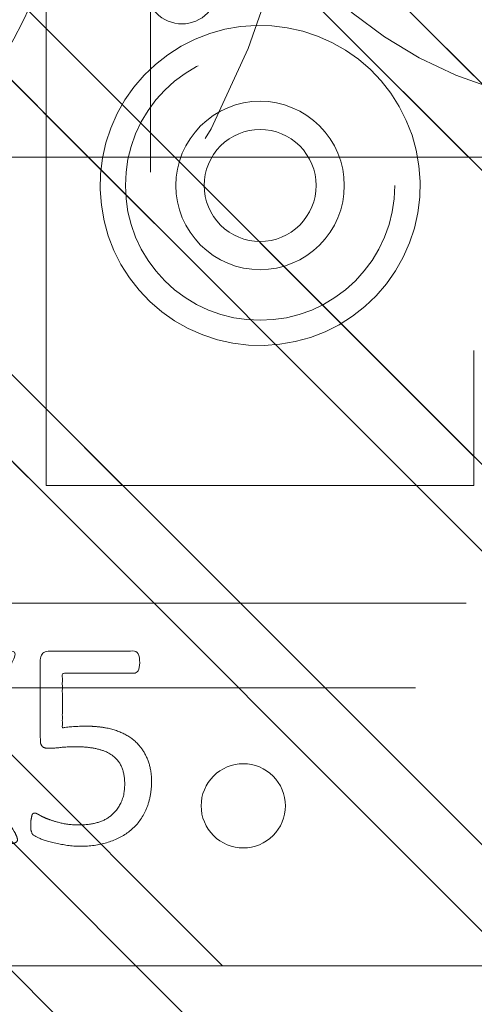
# Model space of a CAD drawing. Header units: inches. Extents: x -462 to -293, y -254 to -12.
# Tile 37 of 89: x -354.25 to -353.19, y -75.21 to -72.9. Entities that reach past the tile are written whole.
import ezdxf

# ---------------------------------------------------------------- set-up
doc = ezdxf.new("R2010")
doc.units = ezdxf.units.IN
doc.header["$LTSCALE"] = 32
doc.header["$MEASUREMENT"] = 0
doc.linetypes.add('Dash Style-1', pattern=[0.083328, 0.041656, -0.041672])
for name, color, linetype, lineweight in [('DashLine', 7, 'Dash Style-1', 13), ('DashLineFill', 7, 'Dash Style-1', 13), ('Drawing', 7, 'Continuous', 18), ('Metal-Black', 7, 'Continuous', 18), ('Metal-DeskStructure', 7, 'Continuous', 13), ('None', 7, 'Continuous', 18), ('Plastic-BracketCover', 7, 'Continuous', 13), ('SolidLine', 7, 'Continuous', 15), ('Wood_1-H', 7, 'Continuous', 13)]:
    doc.layers.add(name, color=color, linetype=linetype, lineweight=lineweight)
doc.layers.add('Metal_Black', color=7, linetype='Continuous', lineweight=13, true_color=0x4c4c4c)
pattern_1 = [(45, (0, 0), (-1.61302, 1.93572), []), (45, (-1.0608, 1.0608), (-0.472346, 0.416761), [])]

# ---------------------------------------------------------------- blocks, each defined once
blk = doc.blocks.new('Group-12')
at = {"layer": 'DashLine'}
blk.add_rational_spline([(3.4259, -2.5591), (3.4259, -37.7752), (3.4259, -72.9914), (3.4259, -74.5276), (1.8898, -74.5276), (-11.0287, -74.5473), (-23.9472, -74.5671), (-25.2496, -74.4618), (-25.4762, -73.1751), (-27.4062, -52.6221), (-29.3362, -32.0691), (-29.6454, -28.7795), (-29.6452, -25.4721), (-29.6458, -14.0156), (-29.6464, -2.5591), (-13.1102, -2.5591), (3.4259, -2.5591)], [1, 1, 1, 0.707106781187, 1, 1, 1, 1, 1, 1, 1, 1, 1, 1, 1, 1, 1], degree=2, knots=[0, 0, 0, 0.343773, 0.343773, 0.354376, 0.354376, 0.480484, 0.480484, 0.493239, 0.493239, 0.694763, 0.694763, 0.727018, 0.727018, 0.838741, 0.838741, 1, 1, 1], dxfattribs=at)
at = {"layer": 'SolidLine'}
blk.add_rational_spline([(4.8819, -2.5591), (4.8819, -37.7752), (4.8819, -72.9914), (4.8819, -75.9836), (1.8898, -75.9836), (-11.0237, -76.0038), (-23.9372, -76.0241), (-26.4886, -75.8182), (-26.9262, -73.3111), (-28.8567, -52.7586), (-30.7872, -32.2061), (-31.1014, -28.847), (-31.1022, -25.4721), (-31.1023, -14.0156), (-31.1024, -2.5591), (-13.1102, -2.5591), (4.8819, -2.5591)], [1, 1, 1, 0.707106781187, 1, 1, 1, 1, 1, 1, 1, 1, 1, 1, 1, 1, 1], degree=2, knots=[0, 0, 0, 0.330467, 0.330467, 0.350321, 0.350321, 0.471501, 0.471501, 0.49552, 0.49552, 0.690342, 0.690342, 0.722181, 0.722181, 0.830262, 0.830262, 1, 1, 1], dxfattribs=at)
blk = doc.blocks.new('1BRPFY-Leg_Plate (2D)')
at = {"layer": 'DashLineFill', "linetype": 'Continuous', "lineweight": 13}
h = blk.add_hatch(dxfattribs=at)
h.set_pattern_fill('Steel', color=253, style=0, pattern_type=2)
h.set_pattern_definition(pattern_1)
edge = h.paths.add_edge_path()
edge.add_arc((-1.7047, -1.7047), 0.126, 180, 270)
edge.add_line((-1.7047, -1.8307), (1.7047, -1.8307))
edge.add_arc((1.7047, -1.7047), 0.126, 270, 360)
edge.add_line((1.8307, -1.7047), (1.8307, 1.7047))
edge.add_arc((1.7047, 1.7047), 0.126, 0, 90)
edge.add_line((1.7047, 1.8307), (-1.7047, 1.8307))
edge.add_arc((-1.7047, 1.7047), 0.126, 90, 180)
edge.add_line((-1.8307, 1.7047), (-1.8307, -1.7047))
at = {"layer": 'DashLineFill', "flags": 128}
blk.add_lwpolyline([(-1.8307, -1.7047, 0.414214), (-1.7047, -1.8307), (1.7047, -1.8307, 0.414214), (1.8307, -1.7047), (1.8307, 1.7047, 0.414214), (1.7047, 1.8307), (-1.7047, 1.8307, 0.414214), (-1.8307, 1.7047)], format="xyb", close=True, dxfattribs=at)
blk = doc.blocks.new('Group-27')
at = {"layer": 'Metal_Black', "color": 7}
for points, knots in [([(2.5417, 1.8328), (2.5767, 1.8328), (2.634, 1.8088), (2.6727, 1.7645), (2.693, 1.7036), (2.693, 1.6445), (2.6856, 1.6076), (2.6782, 1.5781), (2.669, 1.5596), (2.6653, 1.5541), (2.6598, 1.5523), (2.6543, 1.5504), (2.6446, 1.5504), (2.634, 1.5504), (2.6247, 1.5523), (2.6173, 1.5541), (2.6155, 1.5578), (2.6155, 1.5633), (2.6247, 1.5781), (2.634, 1.6021), (2.6432, 1.639), (2.6432, 1.687), (2.6321, 1.7257), (2.6081, 1.7534), (2.573, 1.77), (2.5251, 1.77), (2.4937, 1.7571), (2.4715, 1.7294), (2.4605, 1.6851), (2.4605, 1.6353), (2.4642, 1.6039), (2.4642, 1.5818), (2.4549, 1.5726), (2.3516, 1.5726), (2.2482, 1.5726), (2.2372, 1.5836), (2.2372, 1.6934), (2.2372, 1.7959), (2.2409, 1.7996), (2.2464, 1.8033), (2.2575, 1.8051), (2.2759, 1.8051), (2.2888, 1.7977), (2.2888, 1.7082), (2.2888, 1.6242), (2.3525, 1.6242), (2.4162, 1.6242), (2.4143, 1.6372), (2.4125, 1.663), (2.4125, 1.7184), (2.4309, 1.7756), (2.4642, 1.8125), (2.5121, 1.8328), (2.5417, 1.8328)], [0, 0, 0, 0.016248, 0.032495, 0.048743, 0.064991, 0.07474, 0.084488, 0.094237, 0.103985, 0.113734, 0.123483, 0.133231, 0.143955, 0.155653, 0.167352, 0.17905, 0.190748, 0.214145, 0.237542, 0.260938, 0.284335, 0.304389, 0.324444, 0.344498, 0.364552, 0.381743, 0.398934, 0.416124, 0.433315, 0.445134, 0.456952, 0.465394, 0.473836, 0.532936, 0.541379, 0.549822, 0.625104, 0.627919, 0.630733, 0.633547, 0.636362, 0.642928, 0.649495, 0.749089, 0.749089, 0.824606, 0.824606, 0.840082, 0.855558, 0.891668, 0.927779, 0.963889, 1, 1, 1]), ([(2.6635, 1.5144), (2.6709, 1.5181), (2.6801, 1.52), (2.6856, 1.5144), (2.6875, 1.4997), (2.6875, 1.4798), (2.6875, 1.4646), (2.6838, 1.4572), (2.6801, 1.4535), (2.6764, 1.4517), (2.5878, 1.4019), (2.4992, 1.352), (2.5878, 1.3022), (2.6764, 1.2524), (2.6801, 1.2505), (2.6838, 1.245), (2.6875, 1.2395), (2.6875, 1.2242), (2.6875, 1.2044), (2.6847, 1.185), (2.6709, 1.1878), (2.6635, 1.1915), (2.5611, 1.2533), (2.4586, 1.3151), (2.359, 1.2561), (2.2593, 1.197), (2.2519, 1.1933), (2.2381, 1.1906), (2.2353, 1.2099), (2.2353, 1.2339), (2.2372, 1.2468), (2.239, 1.2542), (2.2446, 1.2579), (2.2464, 1.2598), (2.3304, 1.3077), (2.4143, 1.3557), (2.3304, 1.4037), (2.2464, 1.4517), (2.2446, 1.4535), (2.239, 1.4554), (2.2372, 1.4628), (2.2353, 1.4738), (2.2353, 1.496), (2.2381, 1.5154), (2.2519, 1.5126), (2.2593, 1.5089), (2.3581, 1.4508), (2.4568, 1.3926), (2.5601, 1.4535), (2.6635, 1.5144)], [0, 0, 0, 0.005797, 0.011593, 0.01739, 0.023187, 0.027776, 0.031157, 0.034538, 0.03792, 0.03792, 0.121199, 0.121199, 0.204479, 0.204479, 0.20786, 0.211241, 0.214623, 0.219212, 0.225008, 0.236602, 0.242398, 0.242398, 0.326423, 0.326423, 0.407782, 0.407782, 0.413578, 0.425171, 0.430968, 0.435937, 0.440905, 0.445874, 0.450842, 0.450842, 0.634953, 0.634953, 0.819063, 0.819063, 0.824031, 0.829, 0.833968, 0.838937, 0.843905, 0.853843, 0.858811, 0.858811, 0.927786, 0.927786, 1, 1, 1]), ([(2.3682, 1.159), (2.4033, 1.159), (2.4568, 1.1368), (2.4937, 1.0962), (2.5158, 1.0372), (2.5158, 0.9698), (2.5158, 0.9449), (2.5961, 0.9449), (2.6801, 0.9449), (2.6838, 0.9412), (2.6856, 0.9338), (2.6875, 0.9227), (2.6875, 0.9061), (2.6856, 0.8951), (2.6838, 0.8877), (2.6801, 0.884), (2.4697, 0.884), (2.2501, 0.884), (2.2372, 0.8987), (2.2372, 0.956), (2.2372, 1.0187), (2.2409, 1.0445), (2.2482, 1.0814), (2.2704, 1.1184), (2.3018, 1.146), (2.3442, 1.159), (2.3682, 1.159)], [0, 0, 0, 0.066268, 0.132535, 0.198803, 0.26507, 0.303966, 0.303966, 0.429297, 0.43506, 0.440822, 0.446584, 0.452347, 0.456957, 0.461567, 0.466177, 0.470786, 0.728938, 0.745073, 0.761208, 0.845107, 0.870922, 0.896738, 0.922553, 0.948369, 0.974184, 1, 1, 1]), ([(2.3737, 1.0962), (2.3461, 1.0962), (2.3091, 1.0759), (2.2925, 1.0464), (2.287, 1.015), (2.287, 0.9716), (2.287, 0.9449), (2.3765, 0.9449), (2.466, 0.9449), (2.466, 0.9716), (2.466, 1.0242), (2.4531, 1.0611), (2.4273, 1.0851), (2.394, 1.0962), (2.3737, 1.0962)], [0, 0, 0, 0.053098, 0.106195, 0.159293, 0.212391, 0.297937, 0.297937, 0.584068, 0.584068, 0.669615, 0.752211, 0.834807, 0.917404, 1, 1, 1]), ([(2.6764, 0.821), (2.6801, 0.821), (2.6838, 0.8191), (2.6856, 0.8117), (2.6875, 0.7988), (2.6875, 0.7804), (2.6856, 0.7693), (2.6838, 0.7619), (2.6782, 0.7582), (2.6727, 0.7564), (2.6201, 0.7361), (2.5675, 0.7158), (2.5491, 0.7084), (2.5195, 0.6936), (2.4974, 0.6715), (2.4863, 0.642), (2.4863, 0.6023), (2.4863, 0.5829), (2.5814, 0.5829), (2.6801, 0.5829), (2.6838, 0.5792), (2.6856, 0.5718), (2.6875, 0.5608), (2.6875, 0.5441), (2.6856, 0.5331), (2.6838, 0.5257), (2.6801, 0.522), (2.4688, 0.522), (2.2482, 0.522), (2.2372, 0.5368), (2.2372, 0.5921), (2.2372, 0.6567), (2.239, 0.6789), (2.2409, 0.6881), (2.2446, 0.7139), (2.2649, 0.7545), (2.2944, 0.7804), (2.3331, 0.7951), (2.3774, 0.7951), (2.4143, 0.7822), (2.442, 0.7601), (2.4605, 0.7268), (2.4679, 0.7084), (2.4734, 0.7195), (2.4882, 0.7379), (2.5085, 0.7527), (2.5361, 0.7656), (2.5528, 0.773), (2.6017, 0.7933), (2.6506, 0.8136), (2.6635, 0.8191), (2.6746, 0.821), (2.6764, 0.821)], [0, 0, 0, 0.004018, 0.008035, 0.012053, 0.01607, 0.020088, 0.024105, 0.028123, 0.03214, 0.03214, 0.070951, 0.070951, 0.084634, 0.098317, 0.112001, 0.125684, 0.138745, 0.138745, 0.202807, 0.205295, 0.207782, 0.21027, 0.212758, 0.214748, 0.216739, 0.218729, 0.220719, 0.332671, 0.339637, 0.346603, 0.391882, 0.407555, 0.423229, 0.423229, 0.466696, 0.510164, 0.553631, 0.597099, 0.640566, 0.684033, 0.727501, 0.770968, 0.770968, 0.798042, 0.825115, 0.852188, 0.879262, 0.879262, 0.958132, 0.958132, 0.979066, 1, 1, 1]), ([(2.3627, 0.7324), (2.335, 0.7324), (2.2999, 0.7084), (2.2907, 0.6807), (2.2888, 0.6715), (2.287, 0.6493), (2.287, 0.6078), (2.287, 0.5829), (2.3627, 0.5829), (2.4383, 0.5829), (2.4383, 0.6115), (2.4383, 0.6641), (2.4273, 0.6973), (2.4051, 0.7213), (2.3774, 0.7324), (2.3627, 0.7324)], [0, 0, 0, 0.142515, 0.285031, 0.285031, 0.330993, 0.376955, 0.445899, 0.445899, 0.655281, 0.655281, 0.734439, 0.800829, 0.867219, 0.93361, 1, 1, 1]), ([(2.5564, 0.4546), (2.5786, 0.4546), (2.6137, 0.4436), (2.6432, 0.4251), (2.6635, 0.3974), (2.6856, 0.3476), (2.6856, 0.2406), (2.6856, 0.1741), (2.6746, 0.1594), (2.4614, 0.1594), (2.2482, 0.1594), (2.2372, 0.1741), (2.2372, 0.2323), (2.2372, 0.3236), (2.2538, 0.3753), (2.2815, 0.4085), (2.3239, 0.427), (2.3664, 0.427), (2.3959, 0.4196), (2.4199, 0.4048), (2.4402, 0.3808), (2.4457, 0.3679), (2.4494, 0.3864), (2.4679, 0.4177), (2.4955, 0.4417), (2.5343, 0.4546), (2.5564, 0.4546)], [0, 0, 0, 0.031455, 0.06291, 0.094366, 0.125821, 0.188731, 0.266159, 0.275837, 0.285516, 0.435531, 0.44521, 0.454888, 0.521427, 0.574659, 0.627891, 0.681123, 0.734355, 0.762747, 0.791139, 0.819531, 0.847924, 0.847924, 0.885943, 0.923962, 0.961981, 1, 1, 1]), ([(2.5601, 0.3919), (2.5398, 0.3919), (2.5103, 0.379), (2.49, 0.355), (2.4789, 0.3181), (2.4789, 0.2544), (2.4789, 0.2184), (2.5574, 0.2184), (2.6358, 0.2184), (2.6358, 0.2618), (2.6358, 0.3458), (2.6081, 0.379), (2.5786, 0.3919), (2.5601, 0.3919)], [0, 0, 0, 0.079156, 0.158312, 0.237468, 0.316624, 0.419526, 0.419526, 0.643799, 0.643799, 0.767809, 0.883905, 0.941952, 1, 1, 1]), ([(2.3571, 0.3661), (2.3405, 0.3661), (2.3147, 0.3568), (2.2962, 0.3365), (2.287, 0.3052), (2.287, 0.2498), (2.287, 0.2184), (2.359, 0.2184), (2.4309, 0.2184), (2.4309, 0.2526), (2.4309, 0.3089), (2.4199, 0.3384), (2.3996, 0.3568), (2.3719, 0.3661), (2.3571, 0.3661)], [0, 0, 0, 0.074499, 0.148998, 0.223496, 0.297995, 0.395417, 0.395417, 0.61891, 0.61891, 0.724928, 0.793696, 0.862464, 0.931232, 1, 1, 1]), ([(2.6616, 0.0835), (2.669, 0.0835), (2.6829, 0.0808), (2.6856, 0.0725), (2.6856, -0.0466), (2.6856, -0.1656), (2.6838, -0.1693), (2.6782, -0.173), (2.669, -0.1748), (2.6561, -0.1748), (2.6469, -0.173), (2.6413, -0.1711), (2.6376, -0.1656), (2.6376, -0.1167), (2.6376, -0.0696), (2.4679, -0.0696), (2.2981, -0.0696), (2.3239, -0.113), (2.3497, -0.1564), (2.3516, -0.1619), (2.3534, -0.1711), (2.3497, -0.1748), (2.3387, -0.1767), (2.3262, -0.1767), (2.3165, -0.1767), (2.311, -0.1748), (2.3073, -0.1711), (2.3055, -0.1674), (2.2722, -0.1158), (2.239, -0.0641), (2.2372, -0.0623), (2.2372, -0.0586), (2.2353, -0.053), (2.2353, -0.036), (2.2353, -0.018), (2.239, -0.0124), (2.2427, -0.0106), (2.4411, -0.0106), (2.6376, -0.0106), (2.6376, 0.03), (2.6376, 0.0743), (2.6413, 0.078), (2.6469, 0.0817), (2.6561, 0.0835), (2.6616, 0.0835)], [0, 0, 0, 0.00261, 0.007831, 0.010441, 0.176195, 0.178805, 0.181415, 0.184026, 0.186636, 0.188594, 0.190551, 0.192509, 0.194467, 0.244389, 0.244389, 0.424498, 0.424498, 0.47805, 0.47805, 0.484241, 0.490432, 0.496622, 0.502813, 0.507071, 0.510941, 0.514811, 0.518682, 0.518682, 0.576295, 0.576295, 0.578743, 0.58119, 0.583638, 0.590247, 0.593184, 0.596122, 0.599059, 0.911881, 0.911881, 0.976501, 0.982376, 0.988251, 0.994125, 1, 1, 1])]:
    blk.add_open_spline(points, degree=2, knots=knots, dxfattribs=at)
blk = doc.blocks.new('1BRPX5-Util_Bkt_Sm-F (2D)')
at = {"layer": 'DashLineFill', "linetype": 'Continuous', "lineweight": 13}
h = blk.add_hatch(dxfattribs=at)
h.set_pattern_fill('Steel', color=253, style=0, pattern_type=2)
h.set_pattern_definition(pattern_1)
edge = h.paths.add_edge_path()
edge.add_line((-4.4685, 4.4134), (-3.1299, 4.4134))
edge.add_line((-3.1299, 4.4134), (-3.1299, -1.8543))
edge.add_line((-3.1299, -1.8543), (-4.4685, -1.8543))
edge.add_line((-4.4685, -1.8543), (-4.4685, -1.9882))
edge.add_line((-4.4685, -1.9882), (-2.4213, -1.9882))
edge.add_line((-2.4213, -1.9882), (-2.4213, -2.3661))
edge.add_arc((-2.3031, -2.3661), 0.1181, 180, 270)
edge.add_line((-2.3031, -2.4843), (2.3031, -2.4843))
edge.add_arc((2.3031, -2.3661), 0.1181, 270, 360)
edge.add_line((2.4213, -2.3661), (2.4213, -1.9882))
edge.add_line((2.4213, -1.9882), (4.4685, -1.9882))
edge.add_line((4.4685, -1.9882), (4.4685, -1.8543))
edge.add_line((4.4685, -1.8543), (3.1299, -1.8543))
edge.add_line((3.1299, -1.8543), (3.1299, 4.4134))
edge.add_line((3.1299, 4.4134), (4.4685, 4.4134))
edge.add_line((4.4685, 4.4134), (4.4685, 4.5472))
edge.add_line((4.4685, 4.5472), (2.4213, 4.5472))
edge.add_line((2.4213, 4.5472), (2.4213, 4.9252))
edge.add_arc((2.3031, 4.9252), 0.1181, 0, 90)
edge.add_line((2.3031, 5.0433), (-2.3031, 5.0433))
edge.add_arc((-2.3031, 4.9252), 0.1181, 90, 180)
edge.add_line((-2.4213, 4.9252), (-2.4213, 4.5472))
edge.add_line((-2.4213, 4.5472), (-4.4685, 4.5472))
edge.add_line((-4.4685, 4.5472), (-4.4685, 4.4134))
at = {"layer": 'Metal_Black', "color": 7}
blk.add_blockref('Group-27', (0, 0), dxfattribs=at)
blk = doc.blocks.new('Slate-LegBrace (2D)')
at = {"layer": 'DashLineFill', "linetype": 'Continuous', "lineweight": 13}
h = blk.add_hatch(dxfattribs=at)
h.set_pattern_fill('Steel', color=253, style=0, pattern_type=2)
h.set_pattern_definition(pattern_1)
edge = h.paths.add_edge_path()
edge.add_line((-2.1996, 0.1352), (-1.3748, 0.1352))
edge.add_arc((0, 0.0136), 1.3801, 5.0546, 174.9454, ccw=False)
edge.add_line((1.3748, 0.1352), (2.1997, 0.1352))
edge.add_arc((0.0001, 0.0171), 2.2028, 3.0731, 176.9269)
h = blk.add_hatch(dxfattribs=at)
h.set_pattern_fill('Steel', color=253, style=0, pattern_type=2)
h.set_pattern_definition(pattern_1)
h.paths.add_polyline_path([(0.6865, 1.8192), (0.6783, 1.8196), (0.67, 1.8209), (0.662, 1.8229), (0.6542, 1.8257), (0.6467, 1.8293), (0.6395, 1.8335), (0.6329, 1.8385), (0.6267, 1.8441), (0.6212, 1.8502), (0.6162, 1.8569), (0.6119, 1.864), (0.6084, 1.8716), (0.6056, 1.8794), (0.6036, 1.8874), (0.6024, 1.8957), (0.602, 1.904), (0.6024, 1.9123), (0.6036, 1.9205), (0.6057, 1.9285), (0.6085, 1.9363), (0.612, 1.9438), (0.6163, 1.951), (0.6213, 1.9576), (0.6268, 1.9638), (0.633, 1.9694), (0.6397, 1.9743), (0.6468, 1.9786), (0.6543, 1.9821), (0.6622, 1.9849), (0.6702, 1.9869), (0.6784, 1.9881), (0.6867, 1.9885), (0.695, 1.9881), (0.7032, 1.9869), (0.7113, 1.9848), (0.7191, 1.982), (0.7266, 1.9785), (0.7337, 1.9742), (0.7404, 1.9692), (0.7466, 1.9637), (0.7521, 1.9575), (0.7571, 1.9508), (0.7613, 1.9437), (0.7649, 1.9362), (0.7677, 1.9284), (0.7697, 1.9203), (0.7709, 1.9121), (0.7713, 1.9038), (0.7709, 1.8955), (0.7696, 1.8873), (0.7676, 1.8792), (0.7648, 1.8714), (0.7612, 1.8639), (0.757, 1.8568), (0.752, 1.8501), (0.7464, 1.844), (0.7403, 1.8384), (0.7336, 1.8334), (0.7265, 1.8292), (0.7189, 1.8256), (0.7111, 1.8228), (0.7031, 1.8208), (0.6948, 1.8196)])
at = {"layer": 'DashLineFill', "flags": 128}
blk.add_lwpolyline([(-2.1996, 0.1352), (-1.3748, 0.1352, -0.915455), (1.3748, 0.1352), (2.1997, 0.1352, 0.947752)], format="xyb", close=True, dxfattribs=at)
blk.add_lwpolyline([(0.6865, 1.8192), (0.6783, 1.8196), (0.67, 1.8209), (0.662, 1.8229), (0.6542, 1.8257), (0.6467, 1.8293), (0.6395, 1.8335), (0.6329, 1.8385), (0.6267, 1.8441), (0.6212, 1.8502), (0.6162, 1.8569), (0.6119, 1.864), (0.6084, 1.8716), (0.6056, 1.8794), (0.6036, 1.8874), (0.6024, 1.8957), (0.602, 1.904), (0.6024, 1.9123), (0.6036, 1.9205), (0.6057, 1.9285), (0.6085, 1.9363), (0.612, 1.9438), (0.6163, 1.951), (0.6213, 1.9576), (0.6268, 1.9638), (0.633, 1.9694), (0.6397, 1.9743), (0.6468, 1.9786), (0.6543, 1.9821), (0.6622, 1.9849), (0.6702, 1.9869), (0.6784, 1.9881), (0.6867, 1.9885), (0.695, 1.9881), (0.7032, 1.9869), (0.7113, 1.9848), (0.7191, 1.982), (0.7266, 1.9785), (0.7337, 1.9742), (0.7404, 1.9692), (0.7466, 1.9637), (0.7521, 1.9575), (0.7571, 1.9508), (0.7613, 1.9437), (0.7649, 1.9362), (0.7677, 1.9284), (0.7697, 1.9203), (0.7709, 1.9121), (0.7713, 1.9038), (0.7709, 1.8955), (0.7696, 1.8873), (0.7676, 1.8792), (0.7648, 1.8714), (0.7612, 1.8639), (0.757, 1.8568), (0.752, 1.8501), (0.7464, 1.844), (0.7403, 1.8384), (0.7336, 1.8334), (0.7265, 1.8292), (0.7189, 1.8256), (0.7111, 1.8228), (0.7031, 1.8208), (0.6948, 1.8196)], close=True, dxfattribs=at)
blk = doc.blocks.new('TLLegSleeve (2D)')
at = {"layer": 'DashLineFill', "linetype": 'Continuous', "lineweight": 13}
h = blk.add_hatch(dxfattribs=at)
h.set_pattern_fill('Steel', color=253, style=0, pattern_type=2)
h.set_pattern_definition(pattern_1)
edge = h.paths.add_edge_path()
edge.add_line((1.0827, 1.4023), (1.0827, 2.9134))
edge.add_arc((0, 2.9134), 1.0827, 0, 180)
edge.add_line((-1.0827, 2.9134), (-1.0827, 1.4023))
edge.add_arc((0, 0), 1.7717, 127.6699, 412.3301)
edge.add_line((1.0827, 1.4023), (1.0827, 1.4023))
edge = h.paths.add_edge_path()
edge.add_arc((0, 2.9134), 0.748, 180, 360)
edge.add_arc((0, 2.9134), 0.748, 0, 180)
edge.add_line((-0.748, 2.9134), (-0.748, 2.9134))
edge = h.paths.add_edge_path()
edge.add_arc((0, 0), 1.437, 180, 360)
edge.add_arc((0, 0), 1.437, 0, 180)
edge.add_line((-1.437, 0), (-1.437, 0))
at = {"layer": 'DashLine', "color": 8, "flags": 128}
blk.add_lwpolyline([(0.9646, 2.9134), (0.9599, 2.8188), (0.946, 2.7252), (0.923, 2.6334), (0.8911, 2.5443), (0.8507, 2.4587), (0.802, 2.3775), (0.7456, 2.3015), (0.6821, 2.2313), (0.6119, 2.1678), (0.5359, 2.1114), (0.4547, 2.0627), (0.3691, 2.0222), (0.28, 1.9904), (0.1882, 1.9674), (0.0945, 1.9535), (0, 1.9488), (-0.0945, 1.9535), (-0.1882, 1.9674), (-0.28, 1.9904), (-0.3691, 2.0222), (-0.4547, 2.0627), (-0.5359, 2.1114), (-0.6119, 2.1678), (-0.6821, 2.2313), (-0.7456, 2.3015), (-0.802, 2.3775), (-0.8507, 2.4587), (-0.8911, 2.5443), (-0.923, 2.6334), (-0.946, 2.7252), (-0.9599, 2.8188), (-0.9646, 2.9134), (-0.9599, 3.0079), (-0.946, 3.1016), (-0.923, 3.1934), (-0.8911, 3.2825), (-0.8507, 3.3681), (-0.802, 3.4493), (-0.7456, 3.5253), (-0.6821, 3.5954), (-0.6119, 3.659), (-0.5359, 3.7154), (-0.4547, 3.7641), (-0.3691, 3.8045), (-0.28, 3.8364), (-0.1882, 3.8594), (-0.0945, 3.8733), (0, 3.878), (0.0945, 3.8733), (0.1882, 3.8594), (0.28, 3.8364), (0.3691, 3.8045), (0.4547, 3.7641), (0.5359, 3.7154), (0.6119, 3.659), (0.6821, 3.5954), (0.7456, 3.5253), (0.802, 3.4493), (0.8507, 3.3681), (0.8911, 3.2825), (0.923, 3.1934), (0.946, 3.1016), (0.9599, 3.0079)], close=True, dxfattribs=at)
at = {"layer": 'DashLineFill', "flags": 128}
blk.add_lwpolyline([(1.0827, 1.4023), (1.0827, 2.9134, 1), (-1.0827, 2.9134), (-1.0827, 1.4023, 2.931619), (1.0827, 1.4023)], format="xyb", close=True, dxfattribs=at)
blk = doc.blocks.new('Group-28')
at = {"layer": 'SolidLine', "flags": 128}
blk.add_lwpolyline([(-10.0984, -58.5039, -0.414214), (-8.3858, -56.7913, -0.414214), (-6.6732, -58.5039, -0.414214), (-8.3858, -60.2165, -0.414214)], format="xyb", close=True, dxfattribs=at)
at = {"layer": 'Wood_1-H', "color": 7, "rotation": 270}
for name in ['1BRPX5-Util_Bkt_Sm-F (2D)', 'Slate-LegBrace (2D)', '1BRPFY-Leg_Plate (2D)', 'TLLegSleeve (2D)']:
    blk.add_blockref(name, (-8.3858, -58.5039), dxfattribs=at)
blk = doc.blocks.new('1BRPT8_Cover (2D)')
at = {"layer": 'DashLineFill', "linetype": 'Continuous', "lineweight": 13}
h = blk.add_hatch(dxfattribs=at)
h.set_pattern_fill('Steel', color=253, style=0, pattern_type=2)
h.set_pattern_definition(pattern_1)
h.paths.add_polyline_path([(-1.5945, -8.7638), (-2.3228, -8.7638), (-2.3228, -8.7511), (-2.8261, -8.7423), (-2.8664, -8.7028), (-2.8664, -6.673), (-2.8472, -6.6533), (-2.3228, -6.6441), (-2.3228, -6.5842), (-2.8472, -6.5751), (-2.8664, -6.5554), (-2.8664, -4.4682), (-2.8472, -4.4486), (-2.3228, -4.4394), (-2.3228, -4.3795), (-2.8472, -4.3703), (-2.8664, -4.3507), (-2.8664, -2.2635), (-2.8472, -2.2438), (-2.3228, -2.2347), (-2.3228, -2.1748), (-2.8472, -2.1656), (-2.8664, -2.1459), (-2.8664, -0.0588), (-2.8472, -0.0391), (-2.3228, -0.03), (-2.3228, 0.03), (-2.8472, 0.0391), (-2.8664, 0.0588), (-2.8664, 2.1459), (-2.8472, 2.1656), (-2.3228, 2.1748), (-2.3228, 2.2347), (-2.8472, 2.2438), (-2.8664, 2.2635), (-2.8664, 4.3507), (-2.8472, 4.3703), (-2.3228, 4.3795), (-2.3228, 4.4394), (-2.8472, 4.4486), (-2.8664, 4.4682), (-2.8655, 6.5554), (-2.8472, 6.5751), (-2.3228, 6.5842), (-2.3228, 6.6441), (-2.8472, 6.6533), (-2.8664, 6.673), (-2.8664, 8.7028), (-2.8261, 8.7423), (-1.5945, 8.7638), (-1.5945, 8.8583), (-2.9724, 8.8583), (-2.9724, -8.8583), (-1.5945, -8.8583)])
h = blk.add_hatch(dxfattribs=at)
h.set_pattern_fill('Steel', color=253, style=0, pattern_type=2)
h.set_pattern_definition(pattern_1)
h.paths.add_polyline_path([(-2.3228, 8.8583), (-2.3228, -8.8583), (-2.9724, -8.8583), (-2.9724, 8.8583)])
at = {"layer": 'DashLineFill', "flags": 128}
for points in [[(-1.5945, -8.7638), (-2.3228, -8.7638), (-2.3228, -8.7511), (-2.8261, -8.7423), (-2.8664, -8.7028), (-2.8664, -6.673), (-2.8472, -6.6533), (-2.3228, -6.6441), (-2.3228, -6.5842), (-2.8472, -6.5751), (-2.8664, -6.5554), (-2.8664, -4.4682), (-2.8472, -4.4486), (-2.3228, -4.4394), (-2.3228, -4.3795), (-2.8472, -4.3703), (-2.8664, -4.3507), (-2.8664, -2.2635), (-2.8472, -2.2438), (-2.3228, -2.2347), (-2.3228, -2.1748), (-2.8472, -2.1656), (-2.8664, -2.1459), (-2.8664, -0.0588), (-2.8472, -0.0391), (-2.3228, -0.03), (-2.3228, 0.03), (-2.8472, 0.0391), (-2.8664, 0.0588), (-2.8664, 2.1459), (-2.8472, 2.1656), (-2.3228, 2.1748), (-2.3228, 2.2347), (-2.8472, 2.2438), (-2.8664, 2.2635), (-2.8664, 4.3507), (-2.8472, 4.3703), (-2.3228, 4.3795), (-2.3228, 4.4394), (-2.8472, 4.4486), (-2.8664, 4.4682), (-2.8655, 6.5554), (-2.8472, 6.5751), (-2.3228, 6.5842), (-2.3228, 6.6441), (-2.8472, 6.6533), (-2.8664, 6.673), (-2.8664, 8.7028), (-2.8261, 8.7423), (-1.5945, 8.7638), (-1.5945, 8.8583), (-2.9724, 8.8583), (-2.9724, -8.8583), (-1.5945, -8.8583)], [(-2.3228, 8.8583), (-2.3228, -8.8583), (-2.9724, -8.8583), (-2.9724, 8.8583)]]:
    blk.add_lwpolyline(points, close=True, dxfattribs=at)
at = {"layer": 'SolidLine', "flags": 128}
blk.add_lwpolyline([(-2.5, -8.0709), (-2.5005, -8.0805), (-2.5019, -8.0901), (-2.5042, -8.0994), (-2.5075, -8.1085), (-2.5116, -8.1173), (-2.5166, -8.1255), (-2.5223, -8.1333), (-2.5288, -8.1405), (-2.536, -8.1469), (-2.5437, -8.1527), (-2.552, -8.1577), (-2.5608, -8.1618), (-2.5699, -8.1651), (-2.5792, -8.1674), (-2.5888, -8.1688), (-2.5984, -8.1693), (-2.6081, -8.1688), (-2.6176, -8.1674), (-2.627, -8.1651), (-2.6361, -8.1618), (-2.6448, -8.1577), (-2.6531, -8.1527), (-2.6609, -8.1469), (-2.668, -8.1405), (-2.6745, -8.1333), (-2.6803, -8.1255), (-2.6852, -8.1173), (-2.6894, -8.1085), (-2.6926, -8.0994), (-2.695, -8.0901), (-2.6964, -8.0805), (-2.6969, -8.0709), (-2.6964, -8.0612), (-2.695, -8.0517), (-2.6926, -8.0423), (-2.6894, -8.0332), (-2.6852, -8.0245), (-2.6803, -8.0162), (-2.6745, -8.0084), (-2.668, -8.0013), (-2.6609, -7.9948), (-2.6531, -7.989), (-2.6448, -7.9841), (-2.6361, -7.9799), (-2.627, -7.9767), (-2.6176, -7.9743), (-2.6081, -7.9729), (-2.5984, -7.9724), (-2.5888, -7.9729), (-2.5792, -7.9743), (-2.5699, -7.9767), (-2.5608, -7.9799), (-2.552, -7.9841), (-2.5437, -7.989), (-2.536, -7.9948), (-2.5288, -8.0013), (-2.5223, -8.0084), (-2.5166, -8.0162), (-2.5116, -8.0245), (-2.5075, -8.0332), (-2.5042, -8.0423), (-2.5019, -8.0517), (-2.5005, -8.0612)], close=True, dxfattribs=at)
blk = doc.blocks.new('1BRPT9-Bracket (2D)')
at = {"layer": 'DashLineFill', "linetype": 'Continuous', "lineweight": 13}
h = blk.add_hatch(dxfattribs=at)
h.set_pattern_fill('Steel', color=253, style=0, pattern_type=2)
h.set_pattern_definition(pattern_1)
edge = h.paths.add_edge_path()
edge.add_arc((1.6779, -8.4882), 0.252, 270, 360)
edge.add_line((1.9299, -8.4882), (1.9299, -7.4803))
edge.add_line((1.9299, -7.4803), (2.3236, -7.4803))
edge.add_line((2.3236, -7.4803), (2.3236, 7.4611))
edge.add_line((2.3236, 7.4611), (1.9299, 7.4803))
edge.add_line((1.9299, 7.4803), (1.9299, 8.4882))
edge.add_arc((1.6779, 8.4882), 0.252, 360, 450)
edge.add_line((1.6779, 8.7402), (-2.3221, 8.7402))
edge.add_line((-2.3221, 8.7402), (-2.3221, -8.7402))
edge.add_line((-2.3221, -8.7402), (1.6779, -8.7402))
h = blk.add_hatch(dxfattribs=at)
h.set_pattern_fill('Steel', color=253, style=0, pattern_type=2)
h.set_pattern_definition(pattern_1)
h.paths.add_polyline_path([(-1.1488, -8.4252), (-1.1797, -8.4237), (-1.2103, -8.4191), (-1.2403, -8.4116), (-1.2694, -8.4012), (-1.2973, -8.388), (-1.3238, -8.3721), (-1.3486, -8.3537), (-1.3716, -8.3329), (-1.3923, -8.31), (-1.4107, -8.2852), (-1.4266, -8.2587), (-1.4398, -8.2308), (-1.4502, -8.2017), (-1.4577, -8.1717), (-1.4623, -8.1411), (-1.4638, -8.1102), (-1.4623, -8.0794), (-1.4577, -8.0488), (-1.4502, -8.0188), (-1.4398, -7.9897), (-1.4266, -7.9618), (-1.4107, -7.9353), (-1.3923, -7.9104), (-1.3716, -7.8875), (-1.3486, -7.8668), (-1.3238, -7.8484), (-1.2973, -7.8325), (-1.2694, -7.8193), (-1.2403, -7.8088), (-1.2103, -7.8013), (-1.1797, -7.7968), (-1.1488, -7.7953), (-1.118, -7.7968), (-1.0874, -7.8013), (-1.0574, -7.8088), (-1.0283, -7.8193), (-1.0004, -7.8325), (-0.9739, -7.8484), (-0.949, -7.8668), (-0.9261, -7.8875), (-0.9054, -7.9104), (-0.887, -7.9353), (-0.8711, -7.9618), (-0.8579, -7.9897), (-0.8474, -8.0188), (-0.8399, -8.0488), (-0.8354, -8.0794), (-0.8339, -8.1102), (-0.8354, -8.1411), (-0.8399, -8.1717), (-0.8474, -8.2017), (-0.8579, -8.2308), (-0.8711, -8.2587), (-0.887, -8.2852), (-0.9054, -8.31), (-0.9261, -8.3329), (-0.949, -8.3537), (-0.9739, -8.3721), (-1.0004, -8.388), (-1.0283, -8.4012), (-1.0574, -8.4116), (-1.0874, -8.4191), (-1.118, -8.4237)])
h = blk.add_hatch(dxfattribs=at)
h.set_pattern_fill('Steel', color=253, style=0, pattern_type=2)
h.set_pattern_definition(pattern_1)
h.paths.add_polyline_path([(-1.1488, -8.3071), (-1.1681, -8.3061), (-1.1872, -8.3033), (-1.206, -8.2986), (-1.2242, -8.2921), (-1.2416, -8.2838), (-1.2582, -8.2739), (-1.2737, -8.2624), (-1.288, -8.2494), (-1.301, -8.2351), (-1.3125, -8.2196), (-1.3224, -8.203), (-1.3307, -8.1856), (-1.3372, -8.1674), (-1.3419, -8.1486), (-1.3447, -8.1295), (-1.3457, -8.1102), (-1.3447, -8.0909), (-1.3419, -8.0718), (-1.3372, -8.0531), (-1.3307, -8.0349), (-1.3224, -8.0174), (-1.3125, -8.0009), (-1.301, -7.9854), (-1.288, -7.971), (-1.2737, -7.9581), (-1.2582, -7.9466), (-1.2416, -7.9366), (-1.2242, -7.9284), (-1.206, -7.9219), (-1.1872, -7.9172), (-1.1681, -7.9143), (-1.1488, -7.9134), (-1.1295, -7.9143), (-1.1104, -7.9172), (-1.0917, -7.9219), (-1.0735, -7.9284), (-1.056, -7.9366), (-1.0395, -7.9466), (-1.024, -7.9581), (-1.0096, -7.971), (-0.9967, -7.9854), (-0.9852, -8.0009), (-0.9752, -8.0174), (-0.967, -8.0349), (-0.9605, -8.0531), (-0.9558, -8.0718), (-0.9529, -8.0909), (-0.952, -8.1102), (-0.9529, -8.1295), (-0.9558, -8.1486), (-0.9605, -8.1674), (-0.967, -8.1856), (-0.9752, -8.203), (-0.9852, -8.2196), (-0.9967, -8.2351), (-1.0096, -8.2494), (-1.024, -8.2624), (-1.0395, -8.2739), (-1.056, -8.2838), (-1.0735, -8.2921), (-1.0917, -8.2986), (-1.1104, -8.3033), (-1.1295, -8.3061)])
at = {"layer": 'DashLineFill'}
blk.add_line((-2.1252, 8.7402), (-2.1252, -8.7402), dxfattribs=at)
at = {"layer": 'DashLineFill', "flags": 128}
blk.add_lwpolyline([(1.6779, -8.7402, 0.414214), (1.9299, -8.4882), (1.9299, -7.4803), (2.3236, -7.4803), (2.3236, 7.4611), (1.9299, 7.4803), (1.9299, 8.4882, 0.414214), (1.6779, 8.7402), (-2.3221, 8.7402), (-2.3221, -8.7402)], format="xyb", close=True, dxfattribs=at)
for points in [[(-1.1488, -8.4252), (-1.1797, -8.4237), (-1.2103, -8.4191), (-1.2403, -8.4116), (-1.2694, -8.4012), (-1.2973, -8.388), (-1.3238, -8.3721), (-1.3486, -8.3537), (-1.3716, -8.3329), (-1.3923, -8.31), (-1.4107, -8.2852), (-1.4266, -8.2587), (-1.4398, -8.2308), (-1.4502, -8.2017), (-1.4577, -8.1717), (-1.4623, -8.1411), (-1.4638, -8.1102), (-1.4623, -8.0794), (-1.4577, -8.0488), (-1.4502, -8.0188), (-1.4398, -7.9897), (-1.4266, -7.9618), (-1.4107, -7.9353), (-1.3923, -7.9104), (-1.3716, -7.8875), (-1.3486, -7.8668), (-1.3238, -7.8484), (-1.2973, -7.8325), (-1.2694, -7.8193), (-1.2403, -7.8088), (-1.2103, -7.8013), (-1.1797, -7.7968), (-1.1488, -7.7953), (-1.118, -7.7968), (-1.0874, -7.8013), (-1.0574, -7.8088), (-1.0283, -7.8193), (-1.0004, -7.8325), (-0.9739, -7.8484), (-0.949, -7.8668), (-0.9261, -7.8875), (-0.9054, -7.9104), (-0.887, -7.9353), (-0.8711, -7.9618), (-0.8579, -7.9897), (-0.8474, -8.0188), (-0.8399, -8.0488), (-0.8354, -8.0794), (-0.8339, -8.1102), (-0.8354, -8.1411), (-0.8399, -8.1717), (-0.8474, -8.2017), (-0.8579, -8.2308), (-0.8711, -8.2587), (-0.887, -8.2852), (-0.9054, -8.31), (-0.9261, -8.3329), (-0.949, -8.3537), (-0.9739, -8.3721), (-1.0004, -8.388), (-1.0283, -8.4012), (-1.0574, -8.4116), (-1.0874, -8.4191), (-1.118, -8.4237)], [(-1.1488, -8.3071), (-1.1681, -8.3061), (-1.1872, -8.3033), (-1.206, -8.2986), (-1.2242, -8.2921), (-1.2416, -8.2838), (-1.2582, -8.2739), (-1.2737, -8.2624), (-1.288, -8.2494), (-1.301, -8.2351), (-1.3125, -8.2196), (-1.3224, -8.203), (-1.3307, -8.1856), (-1.3372, -8.1674), (-1.3419, -8.1486), (-1.3447, -8.1295), (-1.3457, -8.1102), (-1.3447, -8.0909), (-1.3419, -8.0718), (-1.3372, -8.0531), (-1.3307, -8.0349), (-1.3224, -8.0174), (-1.3125, -8.0009), (-1.301, -7.9854), (-1.288, -7.971), (-1.2737, -7.9581), (-1.2582, -7.9466), (-1.2416, -7.9366), (-1.2242, -7.9284), (-1.206, -7.9219), (-1.1872, -7.9172), (-1.1681, -7.9143), (-1.1488, -7.9134), (-1.1295, -7.9143), (-1.1104, -7.9172), (-1.0917, -7.9219), (-1.0735, -7.9284), (-1.056, -7.9366), (-1.0395, -7.9466), (-1.024, -7.9581), (-1.0096, -7.971), (-0.9967, -7.9854), (-0.9852, -8.0009), (-0.9752, -8.0174), (-0.967, -8.0349), (-0.9605, -8.0531), (-0.9558, -8.0718), (-0.9529, -8.0909), (-0.952, -8.1102), (-0.9529, -8.1295), (-0.9558, -8.1486), (-0.9605, -8.1674), (-0.967, -8.1856), (-0.9752, -8.203), (-0.9852, -8.2196), (-0.9967, -8.2351), (-1.0096, -8.2494), (-1.024, -8.2624), (-1.0395, -8.2739), (-1.056, -8.2838), (-1.0735, -8.2921), (-1.0917, -8.2986), (-1.1104, -8.3033), (-1.1295, -8.3061)]]:
    blk.add_lwpolyline(points, close=True, dxfattribs=at)
blk = doc.blocks.new('1BRPT5-RightBeam (2D)')
at = {"layer": 'DashLineFill', "linetype": 'Continuous', "lineweight": 13}
h = blk.add_hatch(dxfattribs=at)
h.set_pattern_fill('Steel', color=253, style=0, pattern_type=2)
h.set_pattern_definition(pattern_1)
h.paths.add_polyline_path([(-1.8504, 0.5), (20.4724, 0.5), (20.4724, -0.5), (-1.8504, -0.5)])
at = {"layer": 'DashLineFill', "flags": 128}
blk.add_lwpolyline([(-1.8504, 0.5), (20.4724, 0.5), (20.4724, -0.5), (-1.8504, -0.5)], close=True, dxfattribs=at)
at = {"layer": 'SolidLine', "flags": 128}
for points in [[(-1.1768, -0.373), (-1.2132, -0.3686), (-1.2491, -0.3606), (-1.2839, -0.3491), (-1.3175, -0.3342), (-1.3494, -0.3162), (-1.3795, -0.2951), (-1.4073, -0.2711), (-1.4326, -0.2445), (-1.4552, -0.2156), (-1.4749, -0.1846), (-1.4914, -0.1519), (-1.5047, -0.1176), (-1.5145, -0.0823), (-1.5208, -0.0461), (-1.5235, -0.0095), (-1.5227, 0.0272), (-1.5182, 0.0636), (-1.5102, 0.0995), (-1.4987, 0.1343), (-1.4838, 0.1679), (-1.4658, 0.1998), (-1.4447, 0.2299), (-1.4207, 0.2577), (-1.3942, 0.283), (-1.3652, 0.3056), (-1.3342, 0.3253), (-1.3015, 0.3418), (-1.2672, 0.3551), (-1.2319, 0.3649), (-1.1957, 0.3712), (-1.1591, 0.3739), (-1.1224, 0.373), (-1.086, 0.3686), (-1.0502, 0.3606), (-1.0153, 0.3491), (-0.9817, 0.3342), (-0.9498, 0.3162), (-0.9197, 0.2951), (-0.8919, 0.2711), (-0.8666, 0.2446), (-0.844, 0.2156), (-0.8243, 0.1846), (-0.8078, 0.1519), (-0.7945, 0.1176), (-0.7847, 0.0823), (-0.7784, 0.0461), (-0.7757, 0.0095), (-0.7766, -0.0272), (-0.781, -0.0636), (-0.789, -0.0995), (-0.8005, -0.1343), (-0.8154, -0.1679), (-0.8334, -0.1998), (-0.8545, -0.2299), (-0.8785, -0.2577), (-0.9051, -0.283), (-0.934, -0.3056), (-0.965, -0.3253), (-0.9977, -0.3418), (-1.032, -0.3551), (-1.0673, -0.3649), (-1.1035, -0.3712), (-1.1401, -0.3739)], [(-1.1496, -0.1308), (-1.1624, -0.1302), (-1.1751, -0.1283), (-1.1876, -0.1252), (-1.1997, -0.1209), (-1.2113, -0.1154), (-1.2223, -0.1088), (-1.2326, -0.1011), (-1.2421, -0.0925), (-1.2508, -0.083), (-1.2584, -0.0727), (-1.265, -0.0617), (-1.2705, -0.0501), (-1.2748, -0.038), (-1.2779, -0.0255), (-1.2798, -0.0128), (-1.2805, 0), (-1.2798, 0.0128), (-1.2779, 0.0255), (-1.2748, 0.038), (-1.2705, 0.0501), (-1.265, 0.0617), (-1.2584, 0.0727), (-1.2508, 0.083), (-1.2421, 0.0925), (-1.2326, 0.1011), (-1.2223, 0.1088), (-1.2113, 0.1154), (-1.1997, 0.1209), (-1.1876, 0.1252), (-1.1751, 0.1283), (-1.1624, 0.1302), (-1.1496, 0.1308), (-1.1368, 0.1302), (-1.1241, 0.1283), (-1.1116, 0.1252), (-1.0995, 0.1209), (-1.0879, 0.1154), (-1.0769, 0.1088), (-1.0666, 0.1011), (-1.0571, 0.0925), (-1.0485, 0.083), (-1.0408, 0.0727), (-1.0342, 0.0617), (-1.0287, 0.0501), (-1.0244, 0.038), (-1.0213, 0.0255), (-1.0194, 0.0128), (-1.0188, 0), (-1.0194, -0.0128), (-1.0213, -0.0255), (-1.0244, -0.038), (-1.0287, -0.0501), (-1.0342, -0.0617), (-1.0408, -0.0727), (-1.0485, -0.083), (-1.0571, -0.0925), (-1.0666, -0.1011), (-1.0769, -0.1088), (-1.0879, -0.1154), (-1.0995, -0.1209), (-1.1116, -0.1252), (-1.1241, -0.1283), (-1.1368, -0.1302)]]:
    blk.add_lwpolyline(points, close=True, dxfattribs=at)
blk = doc.blocks.new('StructEnd-L3 (2D)')
at = {"layer": 'Metal-Black', "color": 7}
blk.add_blockref('1BRPT9-Bracket (2D)', (-0.0002, 6.1024), dxfattribs=at)
at = {"layer": 'Metal-DeskStructure', "color": 7}
blk.add_blockref('1BRPT5-RightBeam (2D)', (0.0006, -2.0079), dxfattribs=at)
at = {"layer": 'Plastic-BracketCover', "color": 7}
blk.add_blockref('1BRPT8_Cover (2D)', (-0.0002, 6.1024), dxfattribs=at)
blk = doc.blocks.new('Group-66')
at = {"layer": 'None'}
for name in ['Group-28', 'Group-12']:
    blk.add_blockref(name, (0, 0), dxfattribs=at)
at = {"layer": 'SolidLine', "color": 7, "rotation": 90}
blk.add_blockref('StructEnd-L3 (2D)', (-8.3071, -58.5039), dxfattribs=at)
blk = doc.blocks.new('SL Runoff Utility L Desk2 (2D)')
at = {"layer": 'None'}
blk.add_blockref('Group-66', (0, 0), dxfattribs=at)
at = {"layer": 'Drawing', "color": 0, "flags": 1}
for tag in ['Tag', 'Catalog', 'Option1', 'Option2', 'Option3', 'Option4', 'Option5', 'Option6', 'Option7', 'Option8', 'Option9', 'Option10', 'Option11', 'Option12', 'Custom', 'FinishGroup', 'Discount', 'Item2', 'Item3', 'Item6', 'Item8', 'Item9', 'Item10', 'Item12', 'Item13', 'Item16', 'Item18', 'Item19', 'Item20', 'Item21', 'Item22', 'Item23', 'Item24', 'Item25', 'Item1', 'Item4', 'Item5', 'Item7', 'Item11', 'Item14', 'Item15', 'Item17']:
    blk.add_attdef(tag, (-64.7795, -74.6855), '', height=0.00709, dxfattribs=at)

msp = doc.modelspace()

# ---------------------------------------------------------------- block references
at = {"layer": 'Drawing'}
msp.add_blockref('SL Runoff Utility L Desk2 (2D)', (-347.3885, -13.6389), dxfattribs=at)

doc.saveas('drawing.dxf')
